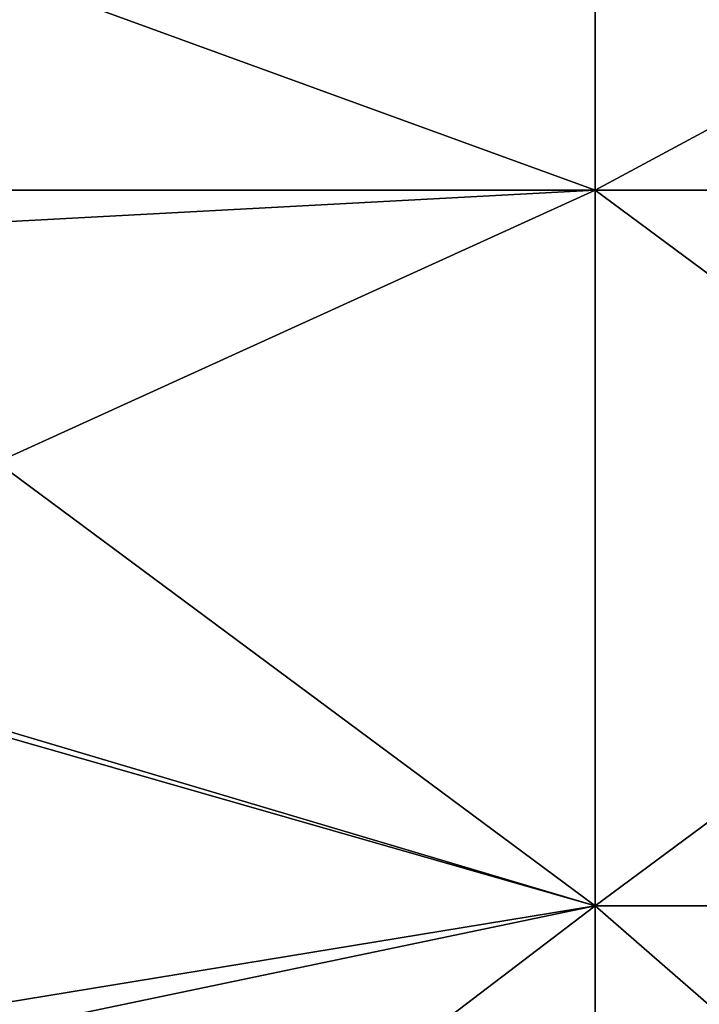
# Model space of a CAD drawing. Extents: x -1633 to 62, y -535 to 375.
# Tile 123 of 256: x -1239 to -1185, y 94 to 173. Entities that reach past the tile are written whole.
import ezdxf

# ---------------------------------------------------------------- set-up
doc = ezdxf.new("R2010")
doc.units = 0
doc.header["$LTSCALE"] = 33.374815
doc.layers.add('409', color=7, linetype='CONTINUOUS')
doc.layers.add('411', color=7, linetype='CONTINUOUS')

msp = doc.modelspace()

# ---------------------------------------------------------------- linework, layer by layer
at = {"layer": '409', "color": 7, "linetype": 'CONTINUOUS'}
for points in [[(-1269.977, 125.004, -187.08), (-1269.977, 159.099, -159.099), (-1193.169, 102.148, -200.476), (-1269.977, 125.004, -187.08)], [(-1193.169, 102.148, -200.476), (-1269.977, 159.099, -159.099), (-1193.169, 159.099, -159.099), (-1193.169, 102.148, -200.476)], [(-1193.169, 102.148, -200.476), (-1193.169, 159.099, -159.099), (-1116.283, 102.148, -200.476), (-1193.169, 102.148, -200.476)], [(-1116.283, 102.148, -200.476), (-1193.169, 159.099, -159.099), (-1116.283, 159.099, -159.099), (-1116.283, 102.148, -200.476)], [(-1269.977, 86.104, -207.873), (-1269.977, 125.004, -187.08), (-1193.169, 102.148, -200.476), (-1269.977, 86.104, -207.873)], [(-1193.169, 35.198, -222.23), (-1269.977, 86.104, -207.873), (-1193.169, 102.148, -200.476), (-1193.169, 35.198, -222.23)], [(-1193.169, 35.198, -222.23), (-1193.169, 102.148, -200.476), (-1116.283, 35.198, -222.23), (-1193.169, 35.198, -222.23)], [(-1116.283, 35.198, -222.23), (-1193.169, 102.148, -200.476), (-1116.283, 102.148, -200.476), (-1116.283, 35.198, -222.23)]]:
    msp.add_3dface(points, dxfattribs=at)
at = {"layer": '411', "color": 7, "linetype": 'CONTINUOUS'}
for points in [[(-1269.977, 201.593, 99.926), (-1269.977, 159.099, 159.099), (-1193.169, 200.476, 102.148), (-1269.977, 201.593, 99.926)], [(-1193.169, 200.476, 102.148), (-1269.977, 159.099, 159.099), (-1193.169, 159.099, 159.099), (-1193.169, 200.476, 102.148)], [(-1193.169, 159.099, -159.099), (-1269.977, 187.08, -125.004), (-1193.169, 200.476, -102.148), (-1193.169, 159.099, -159.099)], [(-1116.283, 159.099, -159.099), (-1193.169, 159.099, -159.099), (-1193.169, 200.476, -102.148), (-1116.283, 159.099, -159.099)], [(-1116.283, 159.099, -159.099), (-1193.169, 200.476, -102.148), (-1116.283, 200.476, -102.148), (-1116.283, 159.099, -159.099)], [(-1193.169, 200.476, 102.148), (-1193.169, 159.099, 159.099), (-1116.283, 200.476, 102.148), (-1193.169, 200.476, 102.148)], [(-1116.283, 200.476, 102.148), (-1193.169, 159.099, 159.099), (-1116.283, 159.099, 159.099), (-1116.283, 200.476, 102.148)], [(-1269.977, 159.099, -159.099), (-1269.977, 187.08, -125.004), (-1193.169, 159.099, -159.099), (-1269.977, 159.099, -159.099)], [(-1269.977, 155, 163.095), (-1269.977, 124.174, 187.632), (-1193.169, 159.099, 159.099), (-1269.977, 155, 163.095)], [(-1193.169, 159.099, 159.099), (-1269.977, 124.174, 187.632), (-1193.169, 102.148, 200.476), (-1193.169, 159.099, 159.099)], [(-1269.977, 159.099, 159.099), (-1269.977, 155, 163.095), (-1193.169, 159.099, 159.099), (-1269.977, 159.099, 159.099)], [(-1193.169, 159.099, 159.099), (-1193.169, 102.148, 200.476), (-1116.283, 159.099, 159.099), (-1193.169, 159.099, 159.099)], [(-1116.283, 159.099, 159.099), (-1193.169, 102.148, 200.476), (-1116.283, 102.148, 200.476), (-1116.283, 159.099, 159.099)], [(-1269.977, 124.174, 187.632), (-1269.977, 89.541, 206.416), (-1193.169, 102.148, 200.476), (-1269.977, 124.174, 187.632)], [(-1269.977, 86.104, 207.873), (-1269.977, 43.672, 220.721), (-1193.169, 102.148, 200.476), (-1269.977, 86.104, 207.873)], [(-1193.169, 102.148, 200.476), (-1269.977, 43.672, 220.721), (-1193.169, 35.198, 222.23), (-1193.169, 102.148, 200.476)], [(-1269.977, 89.541, 206.416), (-1269.977, 86.104, 207.873), (-1193.169, 102.148, 200.476), (-1269.977, 89.541, 206.416)], [(-1193.169, 102.148, 200.476), (-1193.169, 35.198, 222.23), (-1116.283, 102.148, 200.476), (-1193.169, 102.148, 200.476)], [(-1116.283, 102.148, 200.476), (-1193.169, 35.198, 222.23), (-1116.283, 35.198, 222.23), (-1116.283, 102.148, 200.476)]]:
    msp.add_3dface(points, dxfattribs=at)

doc.saveas('drawing.dxf')
